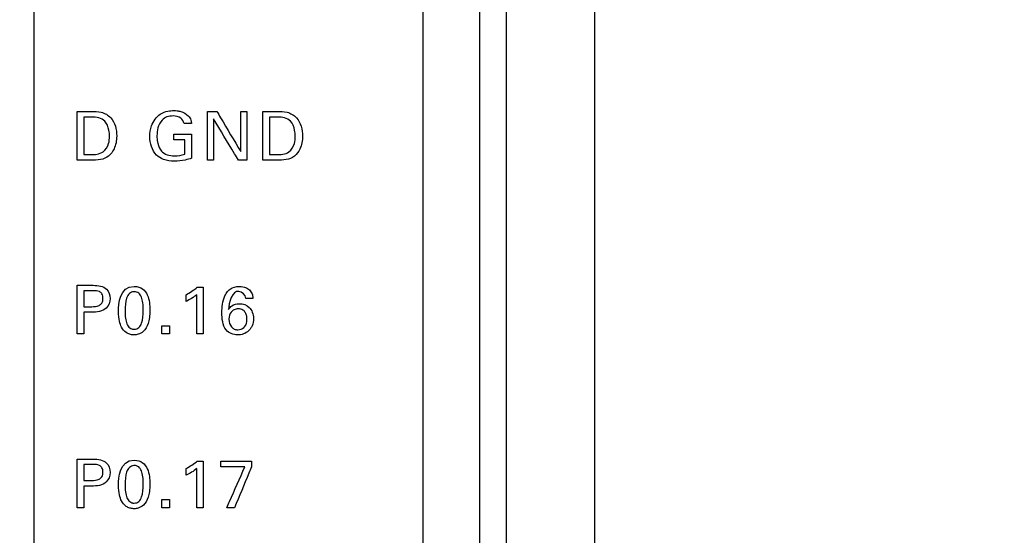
# Model space of a CAD drawing. Header units: inches. Extents: x 0 to 34, y 0 to 22.
# Tile 66 of 119: x 18.8 to 19.9, y 13.7 to 14.3. Entities that reach past the tile are written whole.
import ezdxf

# ---------------------------------------------------------------- set-up
doc = ezdxf.new("R2010")
doc.units = ezdxf.units.IN
doc.header["$LTSCALE"] = 1.87
doc.header["$MEASUREMENT"] = 0
doc.layers.get('0').update_dxf_attribs({"linetype": 'CONTINUOUS'})
doc.layers.add('DATUMCURVES', color=7, linetype='CONTINUOUS')
doc.layers.add('DIMENSIONS', color=7, linetype='CONTINUOUS')
doc.styles.get("Standard").update_dxf_attribs({"font": 'txt', "width": 0.8})
doc.dimstyles.new('DIMSTYLE_1', dxfattribs={"dimtxt": 0.125, "dimasz": 0.18, "dimexe": 0.18, "dimexo": 0.0625, "dimgap": 0.09, "dimtad": 0, "dimtih": 1, "dimtoh": 1, "dimdec": 3, "dimzin": 4, "dimdsep": 46, "dimtxsty": 'STANDARD', "dimblk": '_FILLED', "dimblk1": '_FILLED', "dimblk2": '_FILLED', "dimcen": 0.09, "dimadec": 0, "dimazin": 0, "dimtp": 0.001, "dimtm": 0.001, "dimtfac": 1, "dimtdec": 3, "dimtofl": 0, "dimtmove": 0, "dimatfit": 3, "dimldrblk": '_FILLED', "dimfxl": 1, "dimtolj": 1, "dimtzin": 4, "dimarcsym": 0})

# ---------------------------------------------------------------- blocks, each defined once
blk = doc.blocks.new('_FILLED')
at = {"color": 0, "linetype": 'BYBLOCK'}
blk.add_solid([(0, 0), (-1, 0.1736), (-1, -0.1736)], dxfattribs=at)
blk = doc.blocks.new('*D24')
at = {"layer": 'DIMENSIONS', "color": 2, "linetype": 'CONTINUOUS'}
for p, q in [((18.7996, 16.1229), (20.5474, 16.1229)), ((20.4224, 16.1229), (20.4224, 13.0865)), ((20.4224, 10.1189), (20.4224, 12.8365)), ((18.8587, 10.1189), (20.5474, 10.1189))]:
    blk.add_line(p, q, dxfattribs=at)
at = {"layer": 'DIMENSIONS', "color": 2, "linetype": 'CONTINUOUS', "xscale": 0.18, "yscale": 0.18, "zscale": 0.18}
for p, rotation in [((20.4224, 16.1229), 90), ((20.4224, 10.1189), 270)]:
    blk.add_blockref('_FILLED', p, dxfattribs=dict(at, rotation=rotation))
at = {"layer": 'DIMENSIONS', "color": 2, "linetype": 'CONTINUOUS', "width": 0.8}
for s, p in [('[', (20.3849, 12.899)), (']', (20.9849, 12.899)), ('6.004', (19.7599, 12.899)), ('152.5', (20.4849, 12.899))]:
    blk.add_text(s, height=0.125, dxfattribs=at).set_placement(p)

msp = doc.modelspace()

# ---------------------------------------------------------------- linework, layer by layer
at = {"color": 7, "linetype": 'CONTINUOUS'}
for p, q in [((19.3212, 9.0123), (19.3212, 18.6334)), ((19.3512, 9.015), (19.3512, 18.6307)), ((19.4512, 9.0274), (19.4512, 18.6183)), ((18.8162, 10.0989), (18.8162, 16.1429))]:
    msp.add_line(p, q, dxfattribs=at)
at = {"layer": 'DATUMCURVES', "color": 40, "linetype": 'CONTINUOUS'}
for points, knots in [([(19.2566, 17.8445, 0.8645), (19.2566, 17.4191, 0.8645), (19.2566, 14.6965, 0.8645), (19.2566, 11.9739, 0.8645), (19.2566, 9.6767, 0.8645)], [0, 0, 0, 0, 0.15625, 1, 1, 1, 1]), ([(18.8646, 14.184, 0.8645), (18.8654, 14.184, 0.8645), (18.8707, 14.184, 0.8645), (18.876, 14.184, 0.8645), (18.8805, 14.184, 0.8645)], [0, 0, 0, 0, 0.15625, 1, 1, 1, 1]), ([(18.8646, 14.1288, 0.8645), (18.8646, 14.1317, 0.8645), (18.8646, 14.1501, 0.8645), (18.8646, 14.1684, 0.8645), (18.8646, 14.184, 0.8645)], [0, 0, 0, 0, 0.15625, 1, 1, 1, 1]), ([(18.8805, 14.184, 0.8645), (18.8844, 14.184, 0.8645), (18.8925, 14.1841, 0.8645), (18.9067, 14.1759, 0.8645), (18.9108, 14.1581, 0.8645), (18.908, 14.1425, 0.8645), (18.9011, 14.1326, 0.8645), (18.8909, 14.1286, 0.8645), (18.8838, 14.1288, 0.8645), (18.8801, 14.1288, 0.8645)], [0, 0, 0, 0, 0.126367, 0.260533, 0.498792, 0.659782, 0.770314, 0.878603, 1, 1, 1, 1]), ([(18.9471, 14.1555, 0.8645), (18.9471, 14.1596, 0.8645), (18.9485, 14.1692, 0.8645), (18.9562, 14.1808, 0.8645), (18.9668, 14.1845, 0.8645), (18.9733, 14.185, 0.8645), (18.9782, 14.1848, 0.8645), (18.984, 14.1837, 0.8645), (18.9901, 14.1804, 0.8645), (18.9938, 14.1748, 0.8645), (18.9942, 14.1715, 0.8645), (18.9943, 14.1702, 0.8645)], [0, 0, 0, 0, 0.170825, 0.400101, 0.528678, 0.621366, 0.671753, 0.730187, 0.865898, 0.945212, 1, 1, 1, 1]), ([(19.0124, 14.1288, 0.8645), (19.0124, 14.1317, 0.8645), (19.0124, 14.1501, 0.8645), (19.0124, 14.1684, 0.8645), (19.0124, 14.184, 0.8645)], [0, 0, 0, 0, 0.15625, 1, 1, 1, 1]), ([(19.023, 14.184, 0.8645), (19.0244, 14.1816, 0.8645), (19.0334, 14.1664, 0.8645), (19.0425, 14.1512, 0.8645), (19.0501, 14.1384, 0.8645)], [0, 0, 0, 0, 0.15625, 1, 1, 1, 1]), ([(19.0501, 14.1384, 0.8645), (19.0501, 14.1407, 0.8645), (19.0501, 14.1559, 0.8645), (19.0501, 14.1711, 0.8645), (19.0501, 14.184, 0.8645)], [0, 0, 0, 0, 0.15625, 1, 1, 1, 1]), ([(19.0571, 14.184, 0.8645), (19.0571, 14.1811, 0.8645), (19.0571, 14.1627, 0.8645), (19.0571, 14.1443, 0.8645), (19.0571, 14.1288, 0.8645)], [0, 0, 0, 0, 0.15625, 1, 1, 1, 1]), ([(19.0751, 14.184, 0.8645), (19.0759, 14.184, 0.8645), (19.0812, 14.184, 0.8645), (19.0865, 14.184, 0.8645), (19.091, 14.184, 0.8645)], [0, 0, 0, 0, 0.15625, 1, 1, 1, 1]), ([(19.0751, 14.1288, 0.8645), (19.0751, 14.1317, 0.8645), (19.0751, 14.1501, 0.8645), (19.0751, 14.1684, 0.8645), (19.0751, 14.184, 0.8645)], [0, 0, 0, 0, 0.15625, 1, 1, 1, 1]), ([(19.091, 14.184, 0.8645), (19.0949, 14.184, 0.8645), (19.1031, 14.1841, 0.8645), (19.1172, 14.1758, 0.8645), (19.1214, 14.1581, 0.8645), (19.1186, 14.1425, 0.8645), (19.1116, 14.1325, 0.8645), (19.1014, 14.1286, 0.8645), (19.0943, 14.1288, 0.8645), (19.0906, 14.1288, 0.8645)], [0, 0, 0, 0, 0.12648, 0.260539, 0.498835, 0.65983, 0.770323, 0.878608, 1, 1, 1, 1]), ([(18.8722, 14.1776, 0.8645), (18.8722, 14.1754, 0.8645), (18.8722, 14.1612, 0.8645), (18.8722, 14.147, 0.8645), (18.8722, 14.1351, 0.8645)], [0, 0, 0, 0, 0.15625, 1, 1, 1, 1]), ([(18.9014, 14.1556, 0.8645), (18.9014, 14.158, 0.8645), (18.9008, 14.164, 0.8645), (18.8967, 14.1755, 0.8645), (18.8865, 14.1776, 0.8645), (18.8814, 14.1776, 0.8645)], [0, 0, 0, 0, 0.215475, 0.541801, 1, 1, 1, 1]), ([(18.9859, 14.1702, 0.8645), (18.9855, 14.1726, 0.8645), (18.9824, 14.1779, 0.8645), (18.974, 14.1792, 0.8645), (18.9665, 14.1783, 0.8645), (18.9596, 14.1738, 0.8645), (18.9559, 14.1657, 0.8645), (18.9549, 14.1569, 0.8645), (18.9554, 14.1515, 0.8645), (18.9559, 14.1491, 0.8645)], [0, 0, 0, 0, 0.128954, 0.289453, 0.416744, 0.531091, 0.710451, 0.868058, 1, 1, 1, 1]), ([(19.0474, 14.1288, 0.8645), (19.0459, 14.1312, 0.8645), (19.0365, 14.1468, 0.8645), (19.0272, 14.1625, 0.8645), (19.0193, 14.1756, 0.8645)], [0, 0, 0, 0, 0.15625, 1, 1, 1, 1]), ([(19.0193, 14.1756, 0.8645), (19.0193, 14.1732, 0.8645), (19.0193, 14.1576, 0.8645), (19.0193, 14.142, 0.8645), (19.0193, 14.1288, 0.8645)], [0, 0, 0, 0, 0.15625, 1, 1, 1, 1]), ([(19.0827, 14.1776, 0.8645), (19.0827, 14.1754, 0.8645), (19.0827, 14.1612, 0.8645), (19.0827, 14.147, 0.8645), (19.0827, 14.1351, 0.8645)], [0, 0, 0, 0, 0.15625, 1, 1, 1, 1]), ([(19.1119, 14.1556, 0.8645), (19.1119, 14.158, 0.8645), (19.1113, 14.164, 0.8645), (19.1072, 14.1755, 0.8645), (19.097, 14.1776, 0.8645), (19.0919, 14.1776, 0.8645)], [0, 0, 0, 0, 0.215399, 0.54161, 1, 1, 1, 1]), ([(18.9742, 14.1581, 0.8645), (18.9753, 14.1581, 0.8645), (18.982, 14.1581, 0.8645), (18.9888, 14.1581, 0.8645), (18.9945, 14.1581, 0.8645)], [0, 0, 0, 0, 0.15625, 1, 1, 1, 1]), ([(18.9945, 14.1581, 0.8645), (18.9945, 14.1567, 0.8645), (18.9945, 14.1477, 0.8645), (18.9945, 14.1386, 0.8645), (18.9945, 14.1309, 0.8645)], [0, 0, 0, 0, 0.15625, 1, 1, 1, 1]), ([(18.8797, 14.1351, 0.8645), (18.8846, 14.1351, 0.8645), (18.8944, 14.1356, 0.8645), (18.9008, 14.1465, 0.8645), (18.9014, 14.1529, 0.8645), (18.9014, 14.1556, 0.8645)], [0, 0, 0, 0, 0.431623, 0.764982, 1, 1, 1, 1]), ([(18.9945, 14.1309, 0.8645), (18.992, 14.1301, 0.8645), (18.9856, 14.1283, 0.8645), (18.9748, 14.1271, 0.8645), (18.9633, 14.1283, 0.8645), (18.9537, 14.1344, 0.8645), (18.9482, 14.144, 0.8645), (18.9471, 14.1516, 0.8645), (18.9471, 14.1555, 0.8645)], [0, 0, 0, 0, 0.120853, 0.310353, 0.50451, 0.645818, 0.82131, 1, 1, 1, 1]), ([(18.9559, 14.1491, 0.8645), (18.956, 14.1487, 0.8645), (18.9567, 14.1451, 0.8645), (18.959, 14.1389, 0.8645), (18.9668, 14.1342, 0.8645), (18.9762, 14.1333, 0.8645), (18.983, 14.1343, 0.8645), (18.9868, 14.1354, 0.8645)], [0, 0, 0, 0, 0.031779, 0.278572, 0.48041, 0.689063, 1, 1, 1, 1]), ([(18.9868, 14.1354, 0.8645), (18.9868, 14.1363, 0.8645), (18.9868, 14.1417, 0.8645), (18.9868, 14.1472, 0.8645), (18.9868, 14.1518, 0.8645)], [0, 0, 0, 0, 0.15625, 1, 1, 1, 1]), ([(19.0902, 14.1351, 0.8645), (19.0951, 14.1351, 0.8645), (19.105, 14.1355, 0.8645), (19.1113, 14.1465, 0.8645), (19.1119, 14.1529, 0.8645), (19.1119, 14.1556, 0.8645)], [0, 0, 0, 0, 0.431826, 0.765066, 1, 1, 1, 1]), ([(18.8801, 14.1288, 0.8645), (18.8793, 14.1288, 0.8645), (18.8741, 14.1288, 0.8645), (18.8689, 14.1288, 0.8645), (18.8646, 14.1288, 0.8645)], [0, 0, 0, 0, 0.15625, 1, 1, 1, 1]), ([(19.0906, 14.1288, 0.8645), (19.0898, 14.1288, 0.8645), (19.0846, 14.1288, 0.8645), (19.0794, 14.1288, 0.8645), (19.0751, 14.1288, 0.8645)], [0, 0, 0, 0, 0.15625, 1, 1, 1, 1]), ([(18.8646, 13.9869, 0.8645), (18.8655, 13.9869, 0.8645), (18.8717, 13.9869, 0.8645), (18.8778, 13.9869, 0.8645), (18.883, 13.9869, 0.8645)], [0, 0, 0, 0, 0.15625, 1, 1, 1, 1]), ([(18.8646, 13.9318, 0.8645), (18.8646, 13.9347, 0.8645), (18.8646, 13.9531, 0.8645), (18.8646, 13.9714, 0.8645), (18.8646, 13.9869, 0.8645)], [0, 0, 0, 0, 0.15625, 1, 1, 1, 1]), ([(18.8722, 13.9808, 0.8645), (18.8722, 13.9798, 0.8645), (18.8722, 13.9738, 0.8645), (18.8722, 13.9678, 0.8645), (18.8722, 13.9627, 0.8645)], [0, 0, 0, 0, 0.15625, 1, 1, 1, 1]), ([(18.883, 13.9869, 0.8645), (18.8883, 13.9869, 0.8645), (18.8989, 13.9855, 0.8645), (18.9036, 13.9717, 0.8645), (18.8982, 13.9577, 0.8645), (18.8869, 13.9563, 0.8645), (18.8811, 13.9563, 0.8645)], [0, 0, 0, 0, 0.279744, 0.483798, 0.691031, 1, 1, 1, 1]), ([(18.8813, 13.9627, 0.8645), (18.8841, 13.9627, 0.8645), (18.8885, 13.9628, 0.8645), (18.8935, 13.9669, 0.8645), (18.8943, 13.972, 0.8645), (18.8936, 13.977, 0.8645), (18.8892, 13.9808, 0.8645), (18.8853, 13.9808, 0.8645), (18.8829, 13.9808, 0.8645)], [0, 0, 0, 0, 0.244821, 0.369303, 0.527814, 0.677729, 0.790959, 1, 1, 1, 1]), ([(18.9289, 13.9796, 0.8645), (18.9271, 13.9795, 0.8645), (18.9233, 13.9779, 0.8645), (18.9195, 13.9708, 0.8645), (18.9188, 13.9595, 0.8645), (18.9193, 13.9494, 0.8645), (18.9209, 13.9428, 0.8645), (18.9235, 13.939, 0.8645), (18.9261, 13.9376, 0.8645), (18.928, 13.9372, 0.8645), (18.9286, 13.937, 0.8645), (18.9293, 13.9371, 0.8645)], [0, 0, 0, 0, 0.10244, 0.215125, 0.440493, 0.58037, 0.720247, 0.860123, 0.930062, 0.965031, 1, 1, 1, 1]), ([(18.9294, 13.9857, 0.8645), (18.9373, 13.9857, 0.8645), (18.9462, 13.9771, 0.8645), (18.9477, 13.9559, 0.8645), (18.9459, 13.943, 0.8645), (18.9407, 13.9345, 0.8645), (18.9337, 13.9309, 0.8645), (18.9304, 13.9307, 0.8645), (18.9289, 13.9307, 0.8645), (18.9287, 13.9307, 0.8645)], [0, 0, 0, 0, 0.150757, 0.301514, 0.491732, 0.68195, 0.829957, 0.977964, 1, 1, 1, 1]), ([(18.9293, 13.9371, 0.8645), (18.9301, 13.9371, 0.8645), (18.9326, 13.9374, 0.8645), (18.9355, 13.9394, 0.8645), (18.9392, 13.9455, 0.8645), (18.9399, 13.9569, 0.8645), (18.9394, 13.9672, 0.8645), (18.9378, 13.974, 0.8645), (18.9349, 13.9785, 0.8645), (18.9311, 13.9797, 0.8645), (18.9291, 13.9796, 0.8645), (18.9289, 13.9796, 0.8645)], [0, 0, 0, 0, 0.052659, 0.105318, 0.210635, 0.421271, 0.562255, 0.70324, 0.844224, 0.985209, 1, 1, 1, 1]), ([(19.0077, 13.9847, 0.8645), (19.0077, 13.9819, 0.8645), (19.0077, 13.9643, 0.8645), (19.0077, 13.9467, 0.8645), (19.0077, 13.9318, 0.8645)], [0, 0, 0, 0, 0.15625, 1, 1, 1, 1]), ([(19.0342, 13.9786, 0.8645), (19.0353, 13.9802, 0.8645), (19.0391, 13.9842, 0.8645), (19.0476, 13.9865, 0.8645), (19.0558, 13.9848, 0.8645), (19.0612, 13.9811, 0.8645), (19.0635, 13.9765, 0.8645), (19.0637, 13.9734, 0.8645), (19.0638, 13.9721, 0.8645)], [0, 0, 0, 0, 0.1428, 0.411645, 0.626892, 0.766741, 0.900637, 1, 1, 1, 1]), ([(19.0559, 13.9721, 0.8645), (19.0559, 13.9759, 0.8645), (19.0421, 13.9874, 0.8645), (19.0366, 13.9673, 0.8645), (19.0362, 13.9594, 0.8645)], [0, 0, 0, 0, 0.321704, 1, 1, 1, 1]), ([(19.0004, 13.9318, 0.8645), (19.0004, 13.9341, 0.8645), (19.0004, 13.949, 0.8645), (19.0004, 13.9638, 0.8645), (19.0004, 13.9763, 0.8645)], [0, 0, 0, 0, 0.15625, 1, 1, 1, 1]), ([(19.0612, 13.938, 0.8645), (19.0606, 13.937, 0.8645), (19.0569, 13.9327, 0.8645), (19.0463, 13.9288, 0.8645), (19.033, 13.9342, 0.8645), (19.0292, 13.9457, 0.8645), (19.0285, 13.9556, 0.8645), (19.0292, 13.9656, 0.8645), (19.0311, 13.9733, 0.8645), (19.0335, 13.9775, 0.8645), (19.0342, 13.9786, 0.8645)], [0, 0, 0, 0, 0.046923, 0.222772, 0.413074, 0.545804, 0.68398, 0.811524, 0.946557, 1, 1, 1, 1]), ([(18.9287, 13.9307, 0.8645), (18.927, 13.9308, 0.8645), (18.9242, 13.9313, 0.8645), (18.9188, 13.9339, 0.8645), (18.9141, 13.9401, 0.8645), (18.9117, 13.9481, 0.8645), (18.9117, 13.9576, 0.8645)], [0, 0, 0, 0, 0.129922, 0.274281, 0.562997, 1, 1, 1, 1]), ([(19.0362, 13.9594, 0.8645), (19.0373, 13.961, 0.8645), (19.0404, 13.9649, 0.8645), (19.0496, 13.9671, 0.8645), (19.059, 13.9639, 0.8645), (19.0638, 13.9563, 0.8645), (19.0649, 13.9489, 0.8645), (19.0638, 13.9424, 0.8645), (19.0619, 13.9389, 0.8645), (19.0612, 13.938, 0.8645)], [0, 0, 0, 0, 0.110908, 0.278864, 0.509337, 0.630891, 0.77474, 0.932495, 1, 1, 1, 1]), ([(19.0571, 13.9484, 0.8645), (19.0572, 13.9495, 0.8645), (19.0571, 13.9497, 0.8645), (19.0568, 13.9526, 0.8645), (19.0557, 13.9558, 0.8645), (19.053, 13.9592, 0.8645), (19.0477, 13.9606, 0.8645), (19.0423, 13.9595, 0.8645), (19.0382, 13.956, 0.8645), (19.0369, 13.9516, 0.8645), (19.0367, 13.9489, 0.8645)], [0, 0, 0, 0, 0.070088, 0.140177, 0.280353, 0.42053, 0.560706, 0.673858, 0.787009, 1, 1, 1, 1]), ([(18.8722, 13.9563, 0.8645), (18.8722, 13.955, 0.8645), (18.8722, 13.9469, 0.8645), (18.8722, 13.9387, 0.8645), (18.8722, 13.9318, 0.8645)], [0, 0, 0, 0, 0.15625, 1, 1, 1, 1]), ([(19.0367, 13.9489, 0.8645), (19.0367, 13.9487, 0.8645), (19.0366, 13.9452, 0.8645), (19.0383, 13.9405, 0.8645), (19.0427, 13.9371, 0.8645), (19.0476, 13.936, 0.8645), (19.0531, 13.9377, 0.8645), (19.056, 13.9421, 0.8645), (19.057, 13.9452, 0.8645), (19.0571, 13.9477, 0.8645), (19.0571, 13.9484, 0.8645)], [0, 0, 0, 0, 0.014108, 0.287337, 0.423951, 0.560565, 0.780283, 0.890141, 0.945071, 1, 1, 1, 1]), ([(18.8646, 13.7899, 0.8645), (18.8655, 13.7899, 0.8645), (18.8717, 13.7899, 0.8645), (18.8778, 13.7899, 0.8645), (18.883, 13.7899, 0.8645)], [0, 0, 0, 0, 0.15625, 1, 1, 1, 1]), ([(18.8646, 13.7348, 0.8645), (18.8646, 13.7377, 0.8645), (18.8646, 13.7561, 0.8645), (18.8646, 13.7744, 0.8645), (18.8646, 13.7899, 0.8645)], [0, 0, 0, 0, 0.15625, 1, 1, 1, 1]), ([(18.883, 13.7899, 0.8645), (18.8883, 13.7899, 0.8645), (18.8989, 13.7885, 0.8645), (18.9036, 13.7747, 0.8645), (18.8982, 13.7607, 0.8645), (18.8869, 13.7593, 0.8645), (18.8811, 13.7593, 0.8645)], [0, 0, 0, 0, 0.279747, 0.48383, 0.691048, 1, 1, 1, 1]), ([(18.8722, 13.7838, 0.8645), (18.8722, 13.7828, 0.8645), (18.8722, 13.7768, 0.8645), (18.8722, 13.7708, 0.8645), (18.8722, 13.7657, 0.8645)], [0, 0, 0, 0, 0.15625, 1, 1, 1, 1]), ([(18.8813, 13.7657, 0.8645), (18.8841, 13.7657, 0.8645), (18.8885, 13.7658, 0.8645), (18.8935, 13.7699, 0.8645), (18.8943, 13.775, 0.8645), (18.8936, 13.78, 0.8645), (18.8892, 13.7838, 0.8645), (18.8853, 13.7838, 0.8645), (18.8829, 13.7838, 0.8645)], [0, 0, 0, 0, 0.244821, 0.369303, 0.527814, 0.677729, 0.790959, 1, 1, 1, 1]), ([(18.9289, 13.7826, 0.8645), (18.9271, 13.7825, 0.8645), (18.9233, 13.7809, 0.8645), (18.9195, 13.7738, 0.8645), (18.9188, 13.7625, 0.8645), (18.9193, 13.7524, 0.8645), (18.9209, 13.7458, 0.8645), (18.9235, 13.742, 0.8645), (18.9261, 13.7406, 0.8645), (18.928, 13.7402, 0.8645), (18.9286, 13.74, 0.8645), (18.9293, 13.7401, 0.8645)], [0, 0, 0, 0, 0.102456, 0.215157, 0.440559, 0.580419, 0.720279, 0.86014, 0.93007, 0.965035, 1, 1, 1, 1]), ([(18.9294, 13.7887, 0.8645), (18.9373, 13.7887, 0.8645), (18.9462, 13.7801, 0.8645), (18.9477, 13.7589, 0.8645), (18.9459, 13.746, 0.8645), (18.9407, 13.7375, 0.8645), (18.9337, 13.7339, 0.8645), (18.9304, 13.7337, 0.8645), (18.9289, 13.7337, 0.8645), (18.9287, 13.7337, 0.8645)], [0, 0, 0, 0, 0.150815, 0.30163, 0.491788, 0.681946, 0.829955, 0.977964, 1, 1, 1, 1]), ([(18.9293, 13.7401, 0.8645), (18.9301, 13.7401, 0.8645), (18.9326, 13.7404, 0.8645), (18.9355, 13.7424, 0.8645), (18.9392, 13.7485, 0.8645), (18.9399, 13.7599, 0.8645), (18.9394, 13.7702, 0.8645), (18.9378, 13.777, 0.8645), (18.9349, 13.7815, 0.8645), (18.9311, 13.7827, 0.8645), (18.9291, 13.7826, 0.8645), (18.9289, 13.7826, 0.8645)], [0, 0, 0, 0, 0.052663, 0.105327, 0.210653, 0.421306, 0.562282, 0.703258, 0.844234, 0.98521, 1, 1, 1, 1]), ([(19.0004, 13.7348, 0.8645), (19.0004, 13.7371, 0.8645), (19.0004, 13.752, 0.8645), (19.0004, 13.7668, 0.8645), (19.0004, 13.7793, 0.8645)], [0, 0, 0, 0, 0.15625, 1, 1, 1, 1]), ([(19.0077, 13.7877, 0.8645), (19.0077, 13.7849, 0.8645), (19.0077, 13.7673, 0.8645), (19.0077, 13.7497, 0.8645), (19.0077, 13.7348, 0.8645)], [0, 0, 0, 0, 0.15625, 1, 1, 1, 1]), ([(19.0275, 13.7877, 0.8645), (19.0293, 13.7877, 0.8645), (19.0409, 13.7877, 0.8645), (19.0526, 13.7877, 0.8645), (19.0624, 13.7877, 0.8645)], [0, 0, 0, 0, 0.15625, 1, 1, 1, 1]), ([(19.0547, 13.7813, 0.8645), (19.0533, 13.7813, 0.8645), (19.0442, 13.7813, 0.8645), (19.0351, 13.7813, 0.8645), (19.0275, 13.7813, 0.8645)], [0, 0, 0, 0, 0.15625, 1, 1, 1, 1]), ([(19.0344, 13.7348, 0.8645), (19.0354, 13.7372, 0.8645), (19.0422, 13.7527, 0.8645), (19.049, 13.7682, 0.8645), (19.0547, 13.7813, 0.8645)], [0, 0, 0, 0, 0.15625, 1, 1, 1, 1]), ([(19.0624, 13.7812, 0.8645), (19.0614, 13.7788, 0.8645), (19.0549, 13.7633, 0.8645), (19.0485, 13.7479, 0.8645), (19.043, 13.7348, 0.8645)], [0, 0, 0, 0, 0.15625, 1, 1, 1, 1]), ([(18.8722, 13.7593, 0.8645), (18.8722, 13.758, 0.8645), (18.8722, 13.7499, 0.8645), (18.8722, 13.7417, 0.8645), (18.8722, 13.7348, 0.8645)], [0, 0, 0, 0, 0.15625, 1, 1, 1, 1]), ([(18.9287, 13.7337, 0.8645), (18.927, 13.7338, 0.8645), (18.9242, 13.7343, 0.8645), (18.9188, 13.7369, 0.8645), (18.9141, 13.7431, 0.8645), (18.9117, 13.7511, 0.8645), (18.9117, 13.7606, 0.8645)], [0, 0, 0, 0, 0.129991, 0.274424, 0.563292, 1, 1, 1, 1])]:
    msp.add_open_spline(points, degree=3, knots=knots, dxfattribs=at)
for points in [[(19.0124, 14.184, 0.8645), (19.0159, 14.184, 0.8645), (19.0194, 14.184, 0.8645), (19.023, 14.184, 0.8645)], [(19.0501, 14.184, 0.8645), (19.0524, 14.184, 0.8645), (19.0548, 14.184, 0.8645), (19.0571, 14.184, 0.8645)], [(18.8814, 14.1776, 0.8645), (18.8783, 14.1776, 0.8645), (18.8752, 14.1776, 0.8645), (18.8722, 14.1776, 0.8645)], [(18.9943, 14.1702, 0.8645), (18.9915, 14.1702, 0.8645), (18.9887, 14.1702, 0.8645), (18.9859, 14.1702, 0.8645)], [(19.0919, 14.1776, 0.8645), (19.0888, 14.1776, 0.8645), (19.0858, 14.1776, 0.8645), (19.0827, 14.1776, 0.8645)], [(18.9742, 14.1518, 0.8645), (18.9742, 14.1539, 0.8645), (18.9742, 14.156, 0.8645), (18.9742, 14.1581, 0.8645)], [(18.9868, 14.1518, 0.8645), (18.9826, 14.1518, 0.8645), (18.9784, 14.1518, 0.8645), (18.9742, 14.1518, 0.8645)], [(18.8722, 14.1351, 0.8645), (18.8747, 14.1351, 0.8645), (18.8772, 14.1351, 0.8645), (18.8797, 14.1351, 0.8645)], [(19.0193, 14.1288, 0.8645), (19.017, 14.1288, 0.8645), (19.0147, 14.1288, 0.8645), (19.0124, 14.1288, 0.8645)], [(19.0571, 14.1288, 0.8645), (19.0539, 14.1288, 0.8645), (19.0506, 14.1288, 0.8645), (19.0474, 14.1288, 0.8645)], [(19.0827, 14.1351, 0.8645), (19.0852, 14.1351, 0.8645), (19.0877, 14.1351, 0.8645), (19.0902, 14.1351, 0.8645)], [(18.8829, 13.9808, 0.8645), (18.8793, 13.9808, 0.8645), (18.8758, 13.9808, 0.8645), (18.8722, 13.9808, 0.8645)], [(18.9117, 13.9576, 0.8645), (18.9117, 13.9655, 0.8645), (18.9126, 13.9857, 0.8645), (18.9294, 13.9857, 0.8645)], [(18.9881, 13.9763, 0.8645), (18.9926, 13.9787, 0.8645), (18.997, 13.9814, 0.8645), (19.0009, 13.9847, 0.8645)], [(19.0009, 13.9847, 0.8645), (19.0032, 13.9847, 0.8645), (19.0054, 13.9847, 0.8645), (19.0077, 13.9847, 0.8645)], [(19.0004, 13.9763, 0.8645), (18.9967, 13.9732, 0.8645), (18.9924, 13.9707, 0.8645), (18.9881, 13.9687, 0.8645)], [(18.9881, 13.9687, 0.8645), (18.9881, 13.9712, 0.8645), (18.9881, 13.9738, 0.8645), (18.9881, 13.9763, 0.8645)], [(19.0638, 13.9721, 0.8645), (19.0612, 13.9721, 0.8645), (19.0585, 13.9721, 0.8645), (19.0559, 13.9721, 0.8645)], [(18.8722, 13.9627, 0.8645), (18.8752, 13.9627, 0.8645), (18.8783, 13.9627, 0.8645), (18.8813, 13.9627, 0.8645)], [(18.8811, 13.9563, 0.8645), (18.8782, 13.9563, 0.8645), (18.8752, 13.9563, 0.8645), (18.8722, 13.9563, 0.8645)], [(18.9608, 13.941, 0.8645), (18.9636, 13.941, 0.8645), (18.9665, 13.941, 0.8645), (18.9693, 13.941, 0.8645)], [(18.9608, 13.9318, 0.8645), (18.9608, 13.9349, 0.8645), (18.9608, 13.9379, 0.8645), (18.9608, 13.941, 0.8645)], [(18.9693, 13.941, 0.8645), (18.9693, 13.9379, 0.8645), (18.9693, 13.9349, 0.8645), (18.9693, 13.9318, 0.8645)], [(18.8722, 13.9318, 0.8645), (18.8696, 13.9318, 0.8645), (18.8671, 13.9318, 0.8645), (18.8646, 13.9318, 0.8645)], [(18.9693, 13.9318, 0.8645), (18.9665, 13.9318, 0.8645), (18.9636, 13.9318, 0.8645), (18.9608, 13.9318, 0.8645)], [(19.0077, 13.9318, 0.8645), (19.0053, 13.9318, 0.8645), (19.0028, 13.9318, 0.8645), (19.0004, 13.9318, 0.8645)], [(18.8829, 13.7838, 0.8645), (18.8793, 13.7838, 0.8645), (18.8758, 13.7838, 0.8645), (18.8722, 13.7838, 0.8645)], [(18.9117, 13.7606, 0.8645), (18.9117, 13.7685, 0.8645), (18.9126, 13.7887, 0.8645), (18.9294, 13.7887, 0.8645)], [(18.9881, 13.7793, 0.8645), (18.9926, 13.7817, 0.8645), (18.997, 13.7844, 0.8645), (19.0009, 13.7877, 0.8645)], [(19.0004, 13.7793, 0.8645), (18.9967, 13.7762, 0.8645), (18.9924, 13.7737, 0.8645), (18.9881, 13.7717, 0.8645)], [(18.9881, 13.7717, 0.8645), (18.9881, 13.7742, 0.8645), (18.9881, 13.7768, 0.8645), (18.9881, 13.7793, 0.8645)], [(19.0009, 13.7877, 0.8645), (19.0032, 13.7877, 0.8645), (19.0054, 13.7877, 0.8645), (19.0077, 13.7877, 0.8645)], [(19.0275, 13.7813, 0.8645), (19.0275, 13.7834, 0.8645), (19.0275, 13.7855, 0.8645), (19.0275, 13.7877, 0.8645)], [(19.0624, 13.7877, 0.8645), (19.0624, 13.7855, 0.8645), (19.0624, 13.7834, 0.8645), (19.0624, 13.7812, 0.8645)], [(18.8722, 13.7657, 0.8645), (18.8752, 13.7657, 0.8645), (18.8783, 13.7657, 0.8645), (18.8813, 13.7657, 0.8645)], [(18.8811, 13.7593, 0.8645), (18.8782, 13.7593, 0.8645), (18.8752, 13.7593, 0.8645), (18.8722, 13.7593, 0.8645)], [(18.8722, 13.7348, 0.8645), (18.8696, 13.7348, 0.8645), (18.8671, 13.7348, 0.8645), (18.8646, 13.7348, 0.8645)], [(18.9608, 13.744, 0.8645), (18.9636, 13.744, 0.8645), (18.9665, 13.744, 0.8645), (18.9693, 13.744, 0.8645)], [(18.9608, 13.7348, 0.8645), (18.9608, 13.7379, 0.8645), (18.9608, 13.7409, 0.8645), (18.9608, 13.744, 0.8645)], [(18.9693, 13.7348, 0.8645), (18.9665, 13.7348, 0.8645), (18.9636, 13.7348, 0.8645), (18.9608, 13.7348, 0.8645)], [(18.9693, 13.744, 0.8645), (18.9693, 13.7409, 0.8645), (18.9693, 13.7379, 0.8645), (18.9693, 13.7348, 0.8645)], [(19.0077, 13.7348, 0.8645), (19.0053, 13.7348, 0.8645), (19.0028, 13.7348, 0.8645), (19.0004, 13.7348, 0.8645)], [(19.043, 13.7348, 0.8645), (19.0401, 13.7348, 0.8645), (19.0372, 13.7348, 0.8645), (19.0344, 13.7348, 0.8645)]]:
    msp.add_open_spline(points, degree=3, dxfattribs=at)

# ---------------------------------------------------------------- dimensions: what is measured, and where the dimension line sits
at = {"layer": 'DIMENSIONS', "color": 2, "linetype": 'CONTINUOUS'}
dim = msp.add_linear_dim(base=(20.4224, 16.1229), p1=(18.8587, 10.1189), p2=(18.7996, 16.1229), angle=90, dimstyle='DIMSTYLE_1', dxfattribs=at)
dim.commit()
dim.dimension.update_dxf_attribs({"geometry": '*D24', "text_midpoint": (20.4224, 12.9615), "dimtype": 160})

doc.saveas('drawing.dxf')
